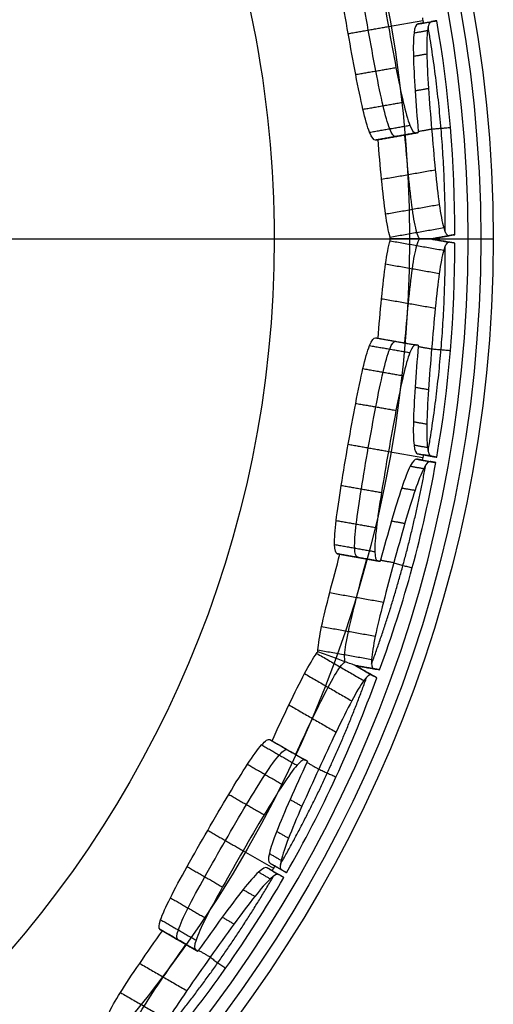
# Model space of a CAD drawing. Header units: millimetres. Extents: x 134 to 326, y 214 to 407.
# Tile 26 of 32: x 291 to 326, y 254 to 327. Entities that reach past the tile are written whole.
import ezdxf

# ---------------------------------------------------------------- set-up
doc = ezdxf.new("R2010")
doc.units = ezdxf.units.MM
doc.layers.add('Default', color=7, linetype='Continuous')

# ---------------------------------------------------------------- blocks, each defined once
blk = doc.blocks.new('Københavner vase Ø18 v15')
at = {"layer": 'Default', "color": 7, "true_color": 0xf6f6f3}
for p, q in [((90, 245), (96.153, 245)), ((94.311, 230), (96.153, 245)), ((52.298, 10), (80.075, 236.219)), ((77.786, 209.1, 44.91), (80.009, 230, 46.193)), ((79.969, 226.5, 46.401), (80.342, 230, 46.616)), ((80.542, 230, 46.27), (80.169, 226.5, 46.055)), ((86.627, 226.5, 31.654), (87.005, 230, 31.873)), ((87.137, 230, 31.51), (86.707, 226.5, 31.434)), ((88.455, 209.1, 15.597), (90.983, 230, 16.043)), ((88.455, 209.1, -15.597), (90.983, 230, -16.043)), ((91.017, 226.5, 16.252), (91.44, 230, 16.326)), ((91.509, 230, 15.932), (91.086, 226.5, 15.858)), ((91.086, 226.5, -15.858), (91.509, 230, -15.932)), ((91.564, 230), (94.311, 230)), ((92.229, 226.5, 0.117), (92.66, 230, 0.193)), ((92.66, 230, -0.193), (92.229, 226.5, -0.117)), ((79.729, 228.31, 46.262), (80.582, 228.19, 46.755)), ((79.929, 228.31, 45.916), (80.782, 228.19, 46.409)), ((86.042, 228.362, 31.317), (87.392, 228.167, 32.096)), ((86.042, 228.361, 31.317), (87.577, 228.167, 31.588)), ((90.743, 228.31, 16.204), (91.713, 228.19, 16.375)), ((90.813, 228.31, 15.81), (91.783, 228.19, 15.981)), ((90.813, 228.31, -15.81), (91.783, 228.19, -15.981)), ((91.564, 228.362), (93.099, 228.167, 0.271)), ((91.564, 228.361), (93.099, 228.167, -0.271)), ((60.532, -5), (88.614, 223.711)), ((73.158, 218.65, 51.533), (72.998, 217.15, 51.441)), ((81.048, 217.15, 37.498), (81.208, 218.65, 37.59)), ((86.372, 218.65, 23.404), (86.189, 217.15, 23.372)), ((88.985, 217.15, 7.516), (89.167, 218.65, 7.548)), ((89.167, 218.65, -7.548), (88.985, 217.15, -7.516)), ((71.799, 218.082, 50.748), (74.358, 217.718, 52.226)), ((79.849, 218.082, 36.805), (82.408, 217.718, 38.283)), ((84.825, 218.082, 23.131), (87.736, 217.718, 23.644)), ((87.621, 218.082, 7.276), (90.531, 217.718, 7.789)), ((87.621, 218.082, -7.276), (90.531, 217.718, -7.789))]:
    blk.add_line(p, q, dxfattribs=at)
at = {"layer": 'Default', "color": 7, "true_color": 0xf6f6f3, "extrusion": (0, 1, 0)}
blk.add_circle((0, 0, 237.5), 95.232, dxfattribs=at)
at = {"layer": 'Default', "color": 7, "true_color": 0xf6f6f3, "extrusion": (0, -1, 0)}
for centre, radius, start, end in [((0, 0, -245), 96.153, 0, 180), ((0, 0, -245), 96.153, 180, 0), ((0, 0, -245), 90, 270, 90), ((0, 0, -236.219), 80.075, 0, 90), ((0, 0, -236.219), 80.075, 270, 0)]:
    blk.add_arc(centre, radius, start, end, dxfattribs=at)
at = {"layer": 'Default', "color": 7, "true_color": 0xf6f6f3, "extrusion": (0, 0, -1)}
blk.add_arc((-90, 235), 10, 7, 90, dxfattribs=at)
at = {"layer": 'Default', "color": 7, "true_color": 0xf6f6f3, "extrusion": (0, 1, 0)}
for centre, radius, start, end in [((0, 0, 230), 94.311, 180, 0), ((0, 0, 230), 94.311, 0, 180), ((-3.464, 2, 230), 89.386, 139.7537, 149.8718), ((-3.464, 2, 230), 89.386, 150.1282, 160.2463), ((-3.939, 0.695, 230), 89.386, 159.7537, 169.8718), ((-3.939, 0.695, 230), 89.386, 170.1282, 180.2463), ((-3.939, -0.695, 230), 89.386, 179.7537, 189.8718)]:
    blk.add_arc(centre, radius, start, end, dxfattribs=at)
at = {"layer": 'Default', "color": 7, "true_color": 0xf6f6f3, "extrusion": (-3.27025e-07, -1, -1.88802e-07)}
blk.add_arc((2.598, 1.5, -230), 89.386, 29.8718, 30.1282, dxfattribs=at)
at = {"layer": 'Default', "color": 7, "true_color": 0xf6f6f3, "extrusion": (-3.71877e-07, -1, -6.55669e-08)}
blk.add_arc((2.954, 0.521, -230), 89.386, 9.8718, 10.1282, dxfattribs=at)
at = {"layer": 'Default', "color": 7, "true_color": 0xf6f6f3, "extrusion": (-3.71876e-07, -1, 6.55768e-08)}
blk.add_arc((2.954, -0.521, -230), 89.386, 349.8718, 350.1282, dxfattribs=at)
at = {"layer": 'Default', "color": 7, "true_color": 0xf6f6f3}
for points, degree in [([(75.362, 218.65, 52.728), (76.501, 230, 53.532)], 1), ([(79.908, 230, 46.366), (79.536, 226.5, 46.151)], 1), ([(79.736, 226.5, 45.805), (80.108, 230, 46.02)], 1), ([(79.908, 230, 46.366), (80.775, 230, 46.866)], 1), ([(80.975, 230, 46.52), (80.108, 230, 46.02)], 1), ([(80.775, 230, 46.866), (80.402, 226.5, 46.651)], 1), ([(80.602, 226.5, 46.305), (80.975, 230, 46.52)], 1), ([(83.341, 218.65, 38.91), (84.606, 230, 39.494)], 1), ([(87.59, 230, 32.21), (86.042, 230, 31.317)], 1), ([(86.042, 226.5, 31.317), (86.042, 230, 31.317)], 1), ([(86.042, 230, 31.317), (87.802, 230, 31.627)], 1), ([(88.85, 218.65, 23.779), (90.194, 230, 24.145)], 1), ([(90.948, 230, 16.24), (90.524, 226.5, 16.165)], 1), ([(90.594, 226.5, 15.771), (91.017, 230, 15.846)], 1), ([(91.017, 230, -15.846), (90.594, 226.5, -15.771)], 1), ([(90.948, 230, 16.24), (91.932, 230, 16.413)], 1), ([(92.002, 230, 16.019), (91.017, 230, 15.846)], 1), ([(91.017, 230, -15.846), (92.002, 230, -16.019)], 1), ([(91.932, 230, 16.413), (91.509, 226.5, 16.339)], 1), ([(93.324, 230, 0.31), (91.564, 230)], 1), ([(91.564, 226.5), (91.564, 230)], 1), ([(91.564, 230), (93.324, 230, -0.31)], 1), ([(91.579, 226.5, 15.945), (92.002, 230, 16.019)], 1), ([(92.002, 230, -16.019), (91.579, 226.5, -15.945)], 1), ([(91.622, 218.65, 8.068), (93.011, 230, 8.185)], 1), ([(91.622, 218.65, -8.068), (93.011, 230, -8.185)], 1), ([(79.536, 226.5, 46.151), (80.402, 226.5, 46.651)], 1), ([(79.736, 226.5, 45.805), (80.602, 226.5, 46.305)], 1), ([(86.032, 226.328, 31.313), (87.352, 226.328, 31.546)], 1), ([(86.032, 226.328, 31.313), (87.193, 226.328, 31.983)], 1), ([(87.372, 226.5, 31.551), (86.042, 226.5, 31.317)], 1), ([(86.042, 226.5, 31.317), (87.212, 226.5, 31.992)], 1), ([(90.524, 226.5, 16.165), (91.509, 226.5, 16.339)], 1), ([(90.594, 226.5, -15.771), (91.579, 226.5, -15.945)], 1), ([(90.594, 226.5, 15.771), (91.579, 226.5, 15.945)], 1), ([(91.554, 226.328, 0), (92.873, 226.328, -0.233)], 1), ([(91.554, 226.328, 0), (92.873, 226.328, 0.233)], 1), ([(92.894, 226.5, -0.235), (91.564, 226.5)], 1), ([(91.564, 226.5), (92.894, 226.5, 0.235)], 1), ([(78.922, 223.518, 46.476), (79.788, 223.518, 46.976)], 1), ([(79.711, 223.518, 45.11), (80.577, 223.518, 45.61)], 1), ([(83.184, 223.366, 30.42), (86.648, 223.366, 32.42)], 1), ([(83.276, 223.366, 30.166), (87.215, 223.366, 30.861)], 1), ([(88.571, 223.366, -0.135), (92.511, 223.366, -0.83)], 1), ([(88.571, 223.366, 0.135), (92.511, 223.366, 0.83)], 1), ([(90.058, 223.518, 16.68), (91.043, 223.518, 16.854)], 1), ([(90.332, 223.518, -15.127), (91.317, 223.518, -15.301)], 1), ([(90.332, 223.518, 15.127), (91.317, 223.518, 15.301)], 1), ([(68.78, 220.865, 55.316), (72.244, 220.865, 57.316)], 1), ([(77.785, 220.979, 47.761), (78.651, 220.979, 48.261)], 1), ([(80.254, 220.979, 43.483), (81.12, 220.979, 43.983)], 1), ([(82.295, 220.865, 31.907), (85.76, 220.865, 33.907)], 1), ([(83.551, 220.865, 28.456), (87.491, 220.865, 29.151)], 1), ([(88.245, 220.865, -1.836), (92.185, 220.865, -2.531)], 1), ([(88.245, 220.865, 1.836), (92.185, 220.865, 2.531)], 1), ([(89.429, 220.979, 18.277), (90.414, 220.979, 18.45)], 1), ([(90.287, 220.979, -13.412), (91.271, 220.979, -13.586)], 1), ([(90.287, 220.979, 13.412), (91.271, 220.979, 13.586)], 1), ([(70.193, 219.208, 53.176), (73.657, 219.208, 55.176)], 1), ([(76.253, 219.273, 49.782), (77.119, 219.273, 50.282)], 1), ([(81.148, 219.208, 34.201), (84.612, 219.208, 36.201)], 1), ([(81.239, 219.273, 41.146), (82.105, 219.273, 41.646)], 1), ([(84.147, 219.208, 25.962), (88.086, 219.208, 26.657)], 1), ([(87.952, 219.208, -4.384), (91.891, 219.208, -5.078)], 1), ([(87.952, 219.208, 4.384), (91.891, 219.208, 5.078)], 1), ([(88.681, 219.273, 20.699), (89.665, 219.273, 20.873)], 1), ([(90.412, 219.273, -10.88), (91.397, 219.273, -11.053)], 1), ([(90.412, 219.273, 10.88), (91.397, 219.273, 11.053)], 1), ([(71.859, 218.65, 50.783), (71.699, 217.15, 50.691)], 1), ([(74.457, 218.65, 52.283), (73.591, 218.65, 51.783), (72.725, 218.65, 51.283), (71.859, 218.65, 50.783)], 3), ([(74.297, 217.15, 52.191), (74.457, 218.65, 52.283)], 1), ([(74.508, 218.65, 52.212), (75.374, 218.65, 52.712)], 1), ([(79.749, 217.15, 36.748), (79.909, 218.65, 36.84)], 1), ([(79.909, 218.65, 36.84), (80.775, 218.65, 37.34), (81.641, 218.65, 37.84), (82.507, 218.65, 38.34)], 3), ([(82.507, 218.65, 38.34), (82.347, 217.15, 38.248)], 1), ([(82.471, 218.65, 38.42), (83.337, 218.65, 38.92)], 1), ([(84.894, 218.65, 23.143), (84.712, 217.15, 23.111)], 1), ([(87.849, 218.65, 23.664), (86.864, 218.65, 23.491), (85.879, 218.65, 23.317), (84.894, 218.65, 23.143)], 3), ([(87.508, 217.15, 7.256), (87.69, 218.65, 7.288)], 1), ([(87.69, 218.65, -7.288), (87.508, 217.15, -7.256)], 1), ([(87.667, 217.15, 23.632), (87.849, 218.65, 23.664)], 1), ([(87.69, 218.65, 7.288), (88.675, 218.65, 7.462), (89.66, 218.65, 7.635), (90.645, 218.65, 7.809)], 3), ([(90.645, 218.65, -7.809), (89.66, 218.65, -7.635), (88.675, 218.65, -7.462), (87.69, 218.65, -7.288)], 3), ([(87.872, 218.65, 23.58), (88.857, 218.65, 23.753)], 1), ([(90.645, 218.65, 7.809), (90.462, 217.15, 7.777)], 1), ([(90.462, 217.15, -7.777), (90.645, 218.65, -7.809)], 1), ([(90.637, 218.65, -7.896), (91.622, 218.65, -8.07)], 1), ([(90.637, 218.65, 7.896), (91.622, 218.65, 8.07)], 1), ([(71.69, 217.059, 50.685), (74.288, 217.059, 52.185)], 1), ([(74.297, 217.15, 52.191), (71.699, 217.15, 50.691)], 1), ([(79.739, 217.059, 36.743), (82.337, 217.059, 38.243)], 1), ([(79.749, 217.15, 36.748), (82.347, 217.15, 38.248)], 1), ([(84.701, 217.059, 23.109), (87.656, 217.059, 23.63)], 1), ([(87.667, 217.15, 23.632), (84.712, 217.15, 23.111)], 1), ([(87.497, 217.059, 7.254), (90.451, 217.059, 7.775)], 1), ([(87.497, 217.059, -7.254), (90.451, 217.059, -7.775)], 1), ([(87.508, 217.15, 7.256), (90.462, 217.15, 7.777)], 1), ([(90.462, 217.15, -7.777), (87.508, 217.15, -7.256)], 1), ([(71.732, 214.01, 49.973), (74.33, 214.01, 51.473)], 1), ([(79.144, 214.01, 37.135), (81.742, 214.01, 38.635)], 1), ([(84.497, 214.01, 22.426), (87.452, 214.01, 22.947)], 1), ([(87.072, 214.01, 7.826), (90.026, 214.01, 8.347)], 1), ([(87.072, 214.01, -7.826), (90.026, 214.01, -8.347)], 1), ([(72.447, 211.424, 48.361), (75.045, 211.424, 49.861)], 1), ([(78.105, 211.424, 38.561), (80.703, 211.424, 40.061)], 1), ([(84.618, 211.424, 20.666), (87.573, 211.424, 21.187)], 1), ([(86.583, 211.424, 9.522), (89.538, 211.424, 10.043)], 1), ([(86.583, 211.424, -9.522), (89.538, 211.424, -10.043)], 1), ([(73.676, 209.704, 46.069), (76.274, 209.704, 47.569)], 1), ([(76.735, 209.704, 40.771), (79.333, 209.704, 42.271)], 1), ([(84.99, 209.704, 18.092), (87.944, 209.704, 18.613)], 1), ([(86.052, 209.704, 12.067), (89.006, 209.704, 12.588)], 1), ([(86.052, 209.704, -12.067), (89.006, 209.704, -12.588)], 1), ([(75.188, 209.1, 43.41), (77.786, 209.1, 44.91)], 1), ([(85.501, 209.1, 15.076), (88.455, 209.1, 15.597)], 1), ([(85.501, 209.1, -15.076), (88.455, 209.1, -15.597)], 1)]:
    blk.add_open_spline(points, degree=degree, dxfattribs=at)
for points, weights in [([(87.59, 230, 32.21), (87.401, 228.246, 32.101), (87.212, 226.5, 31.992)], [1, 1.00000299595, 1]), ([(87.802, 230, 31.627), (87.587, 228.246, 31.589), (87.372, 226.5, 31.551)], [1, 1.0000029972, 1]), ([(93.324, 230, 0.31), (93.109, 228.246, 0.272), (92.894, 226.5, 0.235)], [1, 1.00000299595, 1]), ([(93.324, 230, -0.31), (93.109, 228.246, -0.272), (92.894, 226.5, -0.235)], [1, 1.0000029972, 1]), ([(71.277, 224.32, 59.158), (76.177, 224.32, 53.345), (80.017, 224.32, 46.782)], [0.99860708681, 0.994941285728, 0.998574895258]), ([(80.522, 224.32, 45.906), (84.286, 224.32, 39.299), (86.871, 224.32, 32.149)], [0.998586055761, 0.994956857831, 0.99862718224]), ([(87.212, 224.32, 31.212), (89.828, 224.32, 24.073), (91.191, 224.32, 16.593)], [0.998670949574, 0.995008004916, 0.998644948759]), ([(91.367, 224.32, 15.597), (92.644, 224.32, 8.102), (92.628, 224.32, 0.498)], [0.998661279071, 0.995036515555, 0.998711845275]), ([(92.628, 224.32, -0.498), (92.644, 224.32, -8.102), (91.367, 224.32, -15.597)], [0.998711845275, 0.995036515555, 0.998661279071])]:
    blk.add_rational_spline(points, weights, degree=2, dxfattribs=at)
for points, knots in [([(80.402, 226.5, 46.651), (80.298, 225.523, 46.591), (80.091, 224.479, 46.695), (79.788, 223.518, 46.976), (79.485, 222.555, 47.258), (79.086, 221.675, 47.716), (78.651, 220.979, 48.261), (78.216, 220.284, 48.804), (77.688, 219.679, 49.505), (77.119, 219.273, 50.282), (76.55, 218.867, 51.058), (75.941, 218.661, 51.909), (75.374, 218.65, 52.712), (74.806, 218.64, 53.514), (74.204, 218.822, 54.375), (73.657, 219.208, 55.176), (73.109, 219.593, 55.977), (72.618, 220.181, 56.718), (72.244, 220.865, 57.316), (71.872, 221.547, 57.913), (71.568, 222.414, 58.447), (71.401, 223.366, 58.829), (71.233, 224.318, 59.211), (71.204, 225.356, 59.442), (71.295, 226.328, 59.519), (71.3, 226.385, 59.524), (71.306, 226.442, 59.528), (71.312, 226.5, 59.532)], [0, 0, 0, 0, 3.100268, 3.100268, 3.100268, 6.202628, 6.202628, 6.202628, 9.296795, 9.296795, 9.296795, 12.390849, 12.390849, 12.390849, 15.484097, 15.484097, 15.484097, 18.576694, 18.576694, 18.576694, 21.658472, 21.658472, 21.658472, 24.740522, 24.740522, 24.740522, 24.914092, 24.914092, 24.914092, 24.914092]), ([(79.536, 226.5, 46.151), (79.432, 225.523, 46.091), (79.225, 224.479, 46.195), (78.922, 223.518, 46.476), (78.619, 222.555, 46.758), (78.22, 221.675, 47.216), (77.785, 220.979, 47.761), (77.35, 220.284, 48.304), (76.822, 219.679, 49.005), (76.253, 219.273, 49.782), (75.684, 218.867, 50.558), (75.075, 218.661, 51.409), (74.508, 218.65, 52.212), (74.491, 218.65, 52.235), (74.474, 218.65, 52.259), (74.457, 218.65, 52.283)], [-12.478452, -12.478452, -12.478452, -12.478452, -9.378182, -9.378182, -9.378182, -6.275821, -6.275821, -6.275821, -3.181655, -3.181655, -3.181655, -0.087603, -0.087603, -0.087603, 0, 0, 0, 0]), ([(82.507, 218.65, 38.34), (82.495, 218.65, 38.367), (82.483, 218.65, 38.393), (82.471, 218.65, 38.42), (82.059, 218.661, 39.312), (81.627, 218.867, 40.265), (81.239, 219.273, 41.146), (80.85, 219.679, 42.027), (80.507, 220.284, 42.836), (80.254, 220.979, 43.483), (80.001, 221.675, 44.132), (79.803, 222.555, 44.707), (79.711, 223.518, 45.11), (79.618, 224.479, 45.513), (79.632, 225.523, 45.745), (79.736, 226.5, 45.805)], [-12.478452, -12.478452, -12.478452, -12.478452, -12.390849, -12.390849, -12.390849, -9.296797, -9.296797, -9.296797, -6.202631, -6.202631, -6.202631, -3.10027, -3.10027, -3.10027, 0, 0, 0, 0]), ([(87.212, 226.5, 31.992), (87.206, 226.442, 31.989), (87.199, 226.385, 31.986), (87.193, 226.328, 31.983), (87.08, 225.356, 31.943), (86.895, 224.318, 32.084), (86.648, 223.366, 32.42), (86.401, 222.414, 32.756), (86.09, 221.547, 33.286), (85.76, 220.865, 33.907), (85.428, 220.181, 34.53), (85.032, 219.593, 35.326), (84.612, 219.208, 36.201), (84.193, 218.822, 37.075), (83.748, 218.64, 38.027), (83.337, 218.65, 38.92), (82.925, 218.661, 39.812), (82.493, 218.867, 40.765), (82.105, 219.273, 41.646), (81.716, 219.679, 42.527), (81.373, 220.284, 43.336), (81.12, 220.979, 43.983), (80.867, 221.675, 44.632), (80.669, 222.555, 45.207), (80.577, 223.518, 45.61), (80.485, 224.479, 46.013), (80.498, 225.523, 46.245), (80.602, 226.5, 46.305)], [0, 0, 0, 0, 0.17357, 0.17357, 0.17357, 3.25562, 3.25562, 3.25562, 6.337398, 6.337398, 6.337398, 9.429995, 9.429995, 9.429995, 12.523243, 12.523243, 12.523243, 15.617297, 15.617297, 15.617297, 18.711464, 18.711464, 18.711464, 21.813824, 21.813824, 21.813824, 24.914092, 24.914092, 24.914092, 24.914092]), ([(86.042, 226.5, 31.317), (86.042, 226.462, 31.317), (86.041, 226.425, 31.316), (86.036, 226.357, 31.314), (86.032, 226.326, 31.313), (86.023, 226.26, 31.31), (86.017, 226.225, 31.308), (85.996, 226.129, 31.3), (85.98, 226.07, 31.294), (85.916, 225.882, 31.271), (85.858, 225.759, 31.25), (85.673, 225.448, 31.182), (85.526, 225.269, 31.129), (85.076, 224.807, 30.965), (84.719, 224.542, 30.835), (84.019, 224.095, 30.58), (83.642, 223.891, 30.443), (83.27, 223.711, 30.308)], [0, 0, 0, 0, 0.113878, 0.113878, 0.207734, 0.207734, 0.316053, 0.316053, 0.505339, 0.505339, 0.921135, 0.921135, 1.622454, 1.622454, 2.939419, 2.939419, 4.262764, 4.262764, 4.262764, 4.262764]), ([(91.509, 226.5, 16.339), (91.391, 225.523, 16.318), (91.231, 224.479, 16.486), (91.043, 223.518, 16.854), (90.855, 222.555, 17.222), (90.637, 221.675, 17.79), (90.414, 220.979, 18.45), (90.191, 220.284, 19.109), (89.934, 219.679, 19.949), (89.665, 219.273, 20.873), (89.397, 218.867, 21.797), (89.115, 218.661, 22.805), (88.857, 218.65, 23.753), (88.598, 218.64, 24.701), (88.327, 218.822, 25.717), (88.086, 219.208, 26.657), (87.846, 219.593, 27.596), (87.637, 220.181, 28.461), (87.491, 220.865, 29.151), (87.345, 221.547, 29.839), (87.242, 222.414, 30.445), (87.215, 223.366, 30.861), (87.189, 224.318, 31.277), (87.24, 225.356, 31.504), (87.352, 226.328, 31.546), (87.358, 226.385, 31.548), (87.365, 226.442, 31.55), (87.372, 226.5, 31.551)], [0, 0, 0, 0, 3.100268, 3.100268, 3.100268, 6.202628, 6.202628, 6.202628, 9.296795, 9.296795, 9.296795, 12.390849, 12.390849, 12.390849, 15.484097, 15.484097, 15.484097, 18.576694, 18.576694, 18.576694, 21.658472, 21.658472, 21.658472, 24.740522, 24.740522, 24.740522, 24.914092, 24.914092, 24.914092, 24.914092]), ([(90.524, 226.5, 16.165), (90.406, 225.523, 16.144), (90.247, 224.479, 16.313), (90.058, 223.518, 16.68), (89.87, 222.555, 17.049), (89.652, 221.675, 17.616), (89.429, 220.979, 18.277), (89.206, 220.284, 18.935), (88.949, 219.679, 19.775), (88.681, 219.273, 20.699), (88.412, 218.867, 21.623), (88.131, 218.661, 22.632), (87.872, 218.65, 23.58), (87.864, 218.65, 23.608), (87.857, 218.65, 23.636), (87.849, 218.65, 23.664)], [-12.478452, -12.478452, -12.478452, -12.478452, -9.378182, -9.378182, -9.378182, -6.275821, -6.275821, -6.275821, -3.181655, -3.181655, -3.181655, -0.087603, -0.087603, -0.087603, 0, 0, 0, 0]), ([(91.564, 226.5), (91.564, 226.462), (91.563, 226.425), (91.557, 226.357), (91.554, 226.326), (91.544, 226.26), (91.537, 226.225), (91.515, 226.129), (91.498, 226.07), (91.43, 225.882), (91.368, 225.759), (91.171, 225.448), (91.015, 225.269), (90.536, 224.807), (90.156, 224.542), (89.411, 224.095), (89.01, 223.891), (88.614, 223.711)], [0, 0, 0, 0, 0.113878, 0.113878, 0.207734, 0.207734, 0.316053, 0.316053, 0.505339, 0.505339, 0.921135, 0.921135, 1.622454, 1.622454, 2.939419, 2.939419, 4.262764, 4.262764, 4.262764, 4.262764]), ([(90.594, 226.5, -15.771), (90.476, 225.523, -15.75), (90.383, 224.479, -15.537), (90.332, 223.518, -15.127), (90.281, 222.555, -14.717), (90.27, 221.675, -14.109), (90.287, 220.979, -13.412), (90.303, 220.284, -12.717), (90.348, 219.679, -11.84), (90.412, 219.273, -10.88), (90.476, 218.867, -9.919), (90.556, 218.661, -8.876), (90.637, 218.65, -7.896), (90.64, 218.65, -7.867), (90.642, 218.65, -7.838), (90.645, 218.65, -7.809)], [-12.478452, -12.478452, -12.478452, -12.478452, -9.378182, -9.378182, -9.378182, -6.275821, -6.275821, -6.275821, -3.181655, -3.181655, -3.181655, -0.087603, -0.087603, -0.087603, 0, 0, 0, 0]), ([(90.645, 218.65, 7.809), (90.642, 218.65, 7.838), (90.64, 218.65, 7.867), (90.637, 218.65, 7.896), (90.556, 218.661, 8.876), (90.476, 218.867, 9.919), (90.412, 219.273, 10.88), (90.348, 219.679, 11.84), (90.303, 220.284, 12.717), (90.287, 220.979, 13.412), (90.27, 221.675, 14.109), (90.281, 222.555, 14.717), (90.332, 223.518, 15.127), (90.383, 224.479, 15.537), (90.476, 225.523, 15.75), (90.594, 226.5, 15.771)], [-12.478452, -12.478452, -12.478452, -12.478452, -12.390849, -12.390849, -12.390849, -9.296797, -9.296797, -9.296797, -6.202631, -6.202631, -6.202631, -3.10027, -3.10027, -3.10027, 0, 0, 0, 0]), ([(91.579, 226.5, -15.945), (91.46, 225.523, -15.924), (91.368, 224.479, -15.711), (91.317, 223.518, -15.301), (91.266, 222.555, -14.891), (91.255, 221.675, -14.283), (91.271, 220.979, -13.586), (91.288, 220.284, -12.891), (91.333, 219.679, -12.014), (91.397, 219.273, -11.053), (91.46, 218.867, -10.093), (91.541, 218.661, -9.049), (91.622, 218.65, -8.07), (91.703, 218.64, -7.091), (91.795, 218.822, -6.044), (91.891, 219.208, -5.078), (91.986, 219.593, -4.113), (92.086, 220.181, -3.229), (92.185, 220.865, -2.531), (92.283, 221.547, -1.834), (92.393, 222.414, -1.23), (92.511, 223.366, -0.83), (92.628, 224.318, -0.429), (92.754, 225.356, -0.233), (92.873, 226.328, -0.233), (92.88, 226.385, -0.233), (92.887, 226.442, -0.233), (92.894, 226.5, -0.235)], [0, 0, 0, 0, 3.100268, 3.100268, 3.100268, 6.202628, 6.202628, 6.202628, 9.296795, 9.296795, 9.296795, 12.390849, 12.390849, 12.390849, 15.484097, 15.484097, 15.484097, 18.576694, 18.576694, 18.576694, 21.658472, 21.658472, 21.658472, 24.740522, 24.740522, 24.740522, 24.914092, 24.914092, 24.914092, 24.914092]), ([(92.894, 226.5, 0.235), (92.887, 226.442, 0.233), (92.88, 226.385, 0.233), (92.873, 226.328, 0.233), (92.754, 225.356, 0.233), (92.628, 224.318, 0.429), (92.511, 223.366, 0.83), (92.393, 222.414, 1.23), (92.283, 221.547, 1.834), (92.185, 220.865, 2.531), (92.086, 220.181, 3.229), (91.986, 219.593, 4.113), (91.891, 219.208, 5.078), (91.795, 218.822, 6.044), (91.703, 218.64, 7.091), (91.622, 218.65, 8.07), (91.541, 218.661, 9.049), (91.46, 218.867, 10.093), (91.397, 219.273, 11.053), (91.333, 219.679, 12.014), (91.288, 220.284, 12.891), (91.271, 220.979, 13.586), (91.255, 221.675, 14.283), (91.266, 222.555, 14.891), (91.317, 223.518, 15.301), (91.368, 224.479, 15.711), (91.46, 225.523, 15.924), (91.579, 226.5, 15.945)], [0, 0, 0, 0, 0.17357, 0.17357, 0.17357, 3.25562, 3.25562, 3.25562, 6.337398, 6.337398, 6.337398, 9.429995, 9.429995, 9.429995, 12.523243, 12.523243, 12.523243, 15.617297, 15.617297, 15.617297, 18.711464, 18.711464, 18.711464, 21.813824, 21.813824, 21.813824, 24.914092, 24.914092, 24.914092, 24.914092]), ([(69.514, 225.011, 58.327), (69.525, 224.453, 58.208), (69.575, 223.897, 58.042), (69.836, 222.414, 57.447), (70.14, 221.547, 56.913), (70.886, 220.181, 55.718), (71.377, 219.593, 54.977), (72.456, 218.834, 53.399), (73.039, 218.651, 52.565), (73.591, 218.65, 51.783)], [0.130154, 0.130154, 0.130154, 0.130154, 0.293827, 0.293827, 0.587654, 0.587654, 0.882457, 0.882457, 1.168519, 1.168519, 1.168519, 1.168519]), ([(81.641, 218.65, 37.84), (82.042, 218.651, 36.971), (82.473, 218.834, 36.049), (83.3, 219.593, 34.326), (83.696, 220.181, 33.53), (84.358, 221.547, 32.286), (84.668, 222.414, 31.756), (85.054, 223.897, 31.233), (85.172, 224.453, 31.106), (85.269, 225.011, 31.038)], [-3.571995, -3.571995, -3.571995, -3.571995, -3.285933, -3.285933, -2.99113, -2.99113, -2.697303, -2.697303, -2.53363, -2.53363, -2.53363, -2.53363]), ([(85.271, 225.011, 31.034), (85.24, 224.453, 30.919), (85.231, 223.897, 30.746), (85.272, 222.414, 30.097), (85.375, 221.547, 29.492), (85.667, 220.181, 28.113), (85.876, 219.593, 27.249), (86.35, 218.834, 25.397), (86.612, 218.651, 24.414), (86.864, 218.65, 23.491)], [0.130154, 0.130154, 0.130154, 0.130154, 0.293827, 0.293827, 0.587654, 0.587654, 0.882457, 0.882457, 1.168519, 1.168519, 1.168519, 1.168519]), ([(90.742, 225.011, -0.002), (90.674, 224.453, -0.1), (90.606, 223.897, -0.259), (90.423, 222.414, -0.883), (90.313, 221.547, -1.487), (90.116, 220.181, -2.882), (90.017, 219.593, -3.766), (89.829, 218.834, -5.668), (89.739, 218.651, -6.681), (89.66, 218.65, -7.635)], [0.130154, 0.130154, 0.130154, 0.130154, 0.293827, 0.293827, 0.587654, 0.587654, 0.882457, 0.882457, 1.168519, 1.168519, 1.168519, 1.168519]), ([(89.66, 218.65, 7.635), (89.739, 218.651, 6.681), (89.829, 218.834, 5.668), (90.017, 219.593, 3.766), (90.116, 220.181, 2.882), (90.313, 221.547, 1.487), (90.423, 222.414, 0.883), (90.606, 223.897, 0.259), (90.674, 224.453, 0.1), (90.742, 225.011, 0.002)], [-3.571995, -3.571995, -3.571995, -3.571995, -3.285933, -3.285933, -2.99113, -2.99113, -2.697303, -2.697303, -2.53363, -2.53363, -2.53363, -2.53363]), ([(67.882, 223.711, 56.96), (67.898, 223.595, 56.918), (67.916, 223.48, 56.875), (67.936, 223.366, 56.829), (68.104, 222.414, 56.447), (68.408, 221.547, 55.913), (68.78, 220.865, 55.317), (69.154, 220.181, 54.718), (69.645, 219.593, 53.977), (70.193, 219.207, 53.176), (70.724, 218.834, 52.399), (71.307, 218.651, 51.565), (71.859, 218.65, 50.783)], [0, 0, 0, 0, 0.372494, 0.372494, 0.372494, 3.454249, 3.454249, 3.454249, 6.546848, 6.546848, 6.546848, 9.550869, 9.550869, 9.550869, 9.550869]), ([(79.909, 218.65, 36.84), (80.31, 218.651, 35.971), (80.741, 218.834, 35.049), (81.148, 219.207, 34.201), (81.568, 219.593, 33.326), (81.964, 220.181, 32.53), (82.296, 220.865, 31.907), (82.626, 221.547, 31.286), (82.936, 222.414, 30.756), (83.184, 223.366, 30.42), (83.213, 223.48, 30.38), (83.242, 223.595, 30.343), (83.27, 223.711, 30.308)], [0, 0, 0, 0, 3.00402, 3.00402, 3.00402, 6.096619, 6.096619, 6.096619, 9.178375, 9.178375, 9.178375, 9.550869, 9.550869, 9.550869, 9.550869]), ([(83.27, 223.711, 30.308), (83.271, 223.595, 30.263), (83.273, 223.48, 30.216), (83.276, 223.366, 30.166), (83.303, 222.414, 29.75), (83.406, 221.547, 29.144), (83.551, 220.865, 28.456), (83.698, 220.181, 27.766), (83.906, 219.593, 26.902), (84.147, 219.207, 25.962), (84.38, 218.834, 25.05), (84.643, 218.651, 24.067), (84.894, 218.65, 23.143)], [0, 0, 0, 0, 0.372494, 0.372494, 0.372494, 3.454249, 3.454249, 3.454249, 6.546848, 6.546848, 6.546848, 9.550869, 9.550869, 9.550869, 9.550869]), ([(88.614, 223.711), (88.6, 223.595, -0.042), (88.585, 223.48, -0.087), (88.571, 223.366, -0.135), (88.454, 222.414, -0.535), (88.344, 221.547, -1.14), (88.245, 220.865, -1.836), (88.147, 220.181, -2.535), (88.047, 219.593, -3.418), (87.952, 219.207, -4.384), (87.859, 218.834, -5.32), (87.769, 218.651, -6.334), (87.69, 218.65, -7.288)], [0, 0, 0, 0, 0.372494, 0.372494, 0.372494, 3.454249, 3.454249, 3.454249, 6.546848, 6.546848, 6.546848, 9.550869, 9.550869, 9.550869, 9.550869]), ([(87.69, 218.65, 7.288), (87.769, 218.651, 6.334), (87.859, 218.834, 5.32), (87.952, 219.207, 4.384), (88.047, 219.593, 3.418), (88.147, 220.181, 2.535), (88.245, 220.865, 1.836), (88.344, 221.547, 1.14), (88.454, 222.414, 0.535), (88.571, 223.366, 0.135), (88.585, 223.48, 0.087), (88.6, 223.595, 0.042), (88.614, 223.711)], [0, 0, 0, 0, 3.00402, 3.00402, 3.00402, 6.096619, 6.096619, 6.096619, 9.178375, 9.178375, 9.178375, 9.550869, 9.550869, 9.550869, 9.550869]), ([(71.699, 217.15, 50.691), (71.696, 217.12, 50.689), (71.693, 217.09, 50.687), (71.69, 217.059, 50.685), (71.589, 216.06, 50.614), (71.598, 214.992, 50.376), (71.732, 214.01, 49.973), (71.865, 213.028, 49.57), (72.124, 212.131, 49.001), (72.447, 211.424, 48.361), (72.769, 210.719, 47.723), (73.197, 210.109, 46.93), (73.676, 209.704, 46.069), (74.156, 209.299, 45.208), (74.687, 209.1, 44.279), (75.188, 209.1, 43.41), (75.69, 209.1, 42.541), (76.229, 209.299, 41.617), (76.735, 209.704, 40.771), (77.241, 210.109, 39.925), (77.714, 210.719, 39.158), (78.105, 211.424, 38.561), (78.498, 212.131, 37.961), (78.862, 213.028, 37.452), (79.144, 214.01, 37.135), (79.426, 214.992, 36.817), (79.628, 216.06, 36.691), (79.739, 217.059, 36.743), (79.742, 217.09, 36.744), (79.746, 217.12, 36.746), (79.749, 217.15, 36.748)], [-0.009112, -0.009112, -0.009112, -0.009112, -0.000408, -0.000408, -0.000408, 0.301898, 0.301898, 0.301898, 0.604161, 0.604161, 0.604161, 0.90516, 0.90516, 0.90516, 1.206163, 1.206163, 1.206163, 1.507166, 1.507166, 1.507166, 1.808164, 1.808164, 1.808164, 2.110428, 2.110428, 2.110428, 2.412733, 2.412733, 2.412733, 2.421437, 2.421437, 2.421437, 2.421437]), ([(72.998, 217.15, 51.441), (72.995, 217.12, 51.439), (72.992, 217.09, 51.437), (72.989, 217.059, 51.435), (72.888, 216.06, 51.364), (72.897, 214.992, 51.126), (73.164, 213.028, 50.32), (73.423, 212.131, 49.751), (74.068, 210.719, 48.473), (74.496, 210.109, 47.68), (75.455, 209.299, 45.958), (75.986, 209.1, 45.029), (76.989, 209.1, 43.291), (77.528, 209.299, 42.367), (78.54, 210.109, 40.675), (79.013, 210.719, 39.908), (79.797, 212.131, 38.711), (80.161, 213.028, 38.202), (80.725, 214.992, 37.567), (80.927, 216.06, 37.441), (81.041, 217.09, 37.494), (81.045, 217.12, 37.496), (81.048, 217.15, 37.498)], [-0.009112, -0.009112, -0.009112, -0.009112, 0, 0, 0, 0.302186, 0.302186, 0.604372, 0.604372, 0.905267, 0.905267, 1.206163, 1.206163, 1.507058, 1.507058, 1.807953, 1.807953, 2.110139, 2.110139, 2.412325, 2.412325, 2.421437, 2.421437, 2.421437, 2.421437]), ([(82.347, 217.15, 38.248), (82.344, 217.12, 38.246), (82.341, 217.09, 38.244), (82.337, 217.059, 38.243), (82.226, 216.06, 38.191), (82.024, 214.992, 38.317), (81.742, 214.01, 38.635), (81.46, 213.028, 38.952), (81.096, 212.131, 39.461), (80.703, 211.424, 40.061), (80.312, 210.719, 40.658), (79.839, 210.109, 41.425), (79.333, 209.704, 42.271), (78.828, 209.299, 43.117), (78.288, 209.1, 44.041), (77.786, 209.1, 44.91), (77.285, 209.1, 45.779), (76.754, 209.299, 46.708), (76.274, 209.704, 47.569), (75.795, 210.109, 48.43), (75.367, 210.719, 49.223), (75.045, 211.424, 49.861), (74.722, 212.131, 50.501), (74.463, 213.028, 51.07), (74.33, 214.01, 51.473), (74.196, 214.992, 51.876), (74.187, 216.06, 52.114), (74.288, 217.059, 52.185), (74.291, 217.09, 52.187), (74.294, 217.12, 52.189), (74.297, 217.15, 52.191)], [-2.421437, -2.421437, -2.421437, -2.421437, -2.412733, -2.412733, -2.412733, -2.110428, -2.110428, -2.110428, -1.808164, -1.808164, -1.808164, -1.507166, -1.507166, -1.507166, -1.206163, -1.206163, -1.206163, -0.90516, -0.90516, -0.90516, -0.604161, -0.604161, -0.604161, -0.301898, -0.301898, -0.301898, 0.000408, 0.000408, 0.000408, 0.009112, 0.009112, 0.009112, 0.009112]), ([(84.712, 217.15, 23.111), (84.709, 217.12, 23.111), (84.705, 217.09, 23.11), (84.701, 217.059, 23.109), (84.583, 216.06, 23.076), (84.51, 214.992, 22.85), (84.497, 214.01, 22.426), (84.485, 213.028, 22.001), (84.534, 212.131, 21.378), (84.618, 211.424, 20.666), (84.702, 210.719, 19.957), (84.833, 210.109, 19.065), (84.99, 209.704, 18.092), (85.146, 209.299, 17.119), (85.327, 209.1, 16.064), (85.501, 209.1, 15.076), (85.675, 209.1, 14.088), (85.866, 209.299, 13.035), (86.052, 209.704, 12.067), (86.238, 210.109, 11.099), (86.42, 210.719, 10.217), (86.583, 211.424, 9.522), (86.747, 212.131, 8.824), (86.915, 213.028, 8.221), (87.072, 214.01, 7.826), (87.228, 214.992, 7.432), (87.375, 216.06, 7.244), (87.497, 217.059, 7.254), (87.501, 217.09, 7.255), (87.504, 217.12, 7.255), (87.508, 217.15, 7.256)], [-0.009112, -0.009112, -0.009112, -0.009112, -0.000408, -0.000408, -0.000408, 0.301898, 0.301898, 0.301898, 0.604161, 0.604161, 0.604161, 0.90516, 0.90516, 0.90516, 1.206163, 1.206163, 1.206163, 1.507166, 1.507166, 1.507166, 1.808164, 1.808164, 1.808164, 2.110428, 2.110428, 2.110428, 2.412733, 2.412733, 2.412733, 2.421437, 2.421437, 2.421437, 2.421437]), ([(87.508, 217.15, -7.256), (87.504, 217.12, -7.255), (87.501, 217.09, -7.255), (87.497, 217.059, -7.254), (87.375, 216.06, -7.244), (87.228, 214.992, -7.432), (87.072, 214.01, -7.826), (86.915, 213.028, -8.221), (86.747, 212.131, -8.824), (86.583, 211.424, -9.522), (86.42, 210.719, -10.217), (86.238, 210.109, -11.099), (86.052, 209.704, -12.067), (85.866, 209.299, -13.035), (85.675, 209.1, -14.088), (85.501, 209.1, -15.076), (85.327, 209.1, -16.064), (85.146, 209.299, -17.119), (84.99, 209.704, -18.092), (84.833, 210.109, -19.065), (84.702, 210.719, -19.957), (84.618, 211.424, -20.666), (84.534, 212.131, -21.378), (84.485, 213.028, -22.001), (84.497, 214.01, -22.426), (84.51, 214.992, -22.85), (84.583, 216.06, -23.076), (84.701, 217.059, -23.109), (84.705, 217.09, -23.11), (84.709, 217.12, -23.111), (84.712, 217.15, -23.111)], [-0.009112, -0.009112, -0.009112, -0.009112, -0.000408, -0.000408, -0.000408, 0.301898, 0.301898, 0.301898, 0.604161, 0.604161, 0.604161, 0.90516, 0.90516, 0.90516, 1.206163, 1.206163, 1.206163, 1.507166, 1.507166, 1.507166, 1.808164, 1.808164, 1.808164, 2.110428, 2.110428, 2.110428, 2.412733, 2.412733, 2.412733, 2.421437, 2.421437, 2.421437, 2.421437]), ([(86.189, 217.15, 23.372), (86.186, 217.12, 23.371), (86.182, 217.09, 23.37), (86.179, 217.059, 23.369), (86.06, 216.06, 23.337), (85.987, 214.992, 23.111), (85.963, 213.028, 22.262), (86.011, 212.131, 21.638), (86.18, 210.719, 20.217), (86.311, 210.109, 19.326), (86.623, 209.299, 17.379), (86.804, 209.1, 16.324), (87.152, 209.1, 14.349), (87.343, 209.299, 13.296), (87.715, 210.109, 11.36), (87.897, 210.719, 10.477), (88.225, 212.131, 9.084), (88.392, 213.028, 8.482), (88.706, 214.992, 7.692), (88.852, 216.06, 7.505), (88.978, 217.09, 7.515), (88.982, 217.12, 7.516), (88.985, 217.15, 7.516)], [-0.009112, -0.009112, -0.009112, -0.009112, 0, 0, 0, 0.302186, 0.302186, 0.604372, 0.604372, 0.905267, 0.905267, 1.206163, 1.206163, 1.507058, 1.507058, 1.807953, 1.807953, 2.110139, 2.110139, 2.412325, 2.412325, 2.421437, 2.421437, 2.421437, 2.421437]), ([(88.985, 217.15, -7.516), (88.982, 217.12, -7.516), (88.978, 217.09, -7.515), (88.974, 217.059, -7.515), (88.852, 216.06, -7.505), (88.706, 214.992, -7.692), (88.392, 213.028, -8.482), (88.225, 212.131, -9.084), (87.897, 210.719, -10.477), (87.715, 210.109, -11.36), (87.343, 209.299, -13.296), (87.152, 209.1, -14.349), (86.804, 209.1, -16.324), (86.623, 209.299, -17.379), (86.311, 210.109, -19.326), (86.18, 210.719, -20.217), (86.011, 212.131, -21.638), (85.963, 213.028, -22.262), (85.987, 214.992, -23.111), (86.06, 216.06, -23.337), (86.182, 217.09, -23.37), (86.186, 217.12, -23.371), (86.189, 217.15, -23.372)], [-0.009112, -0.009112, -0.009112, -0.009112, 0, 0, 0, 0.302186, 0.302186, 0.604372, 0.604372, 0.905267, 0.905267, 1.206163, 1.206163, 1.507058, 1.507058, 1.807953, 1.807953, 2.110139, 2.110139, 2.412325, 2.412325, 2.421437, 2.421437, 2.421437, 2.421437]), ([(90.462, 217.15, 7.777), (90.459, 217.12, 7.776), (90.455, 217.09, 7.776), (90.451, 217.059, 7.775), (90.329, 216.06, 7.765), (90.183, 214.992, 7.952), (90.026, 214.01, 8.347), (89.87, 213.028, 8.742), (89.702, 212.131, 9.345), (89.538, 211.424, 10.043), (89.374, 210.719, 10.738), (89.192, 210.109, 11.62), (89.006, 209.704, 12.588), (88.821, 209.299, 13.556), (88.629, 209.1, 14.609), (88.455, 209.1, 15.597), (88.281, 209.1, 16.585), (88.1, 209.299, 17.64), (87.944, 209.704, 18.613), (87.788, 210.109, 19.586), (87.657, 210.719, 20.478), (87.573, 211.424, 21.187), (87.488, 212.131, 21.899), (87.44, 213.028, 22.522), (87.452, 214.01, 22.947), (87.464, 214.992, 23.371), (87.537, 216.06, 23.597), (87.656, 217.059, 23.63), (87.659, 217.09, 23.631), (87.663, 217.12, 23.632), (87.667, 217.15, 23.632)], [-2.421437, -2.421437, -2.421437, -2.421437, -2.412733, -2.412733, -2.412733, -2.110428, -2.110428, -2.110428, -1.808164, -1.808164, -1.808164, -1.507166, -1.507166, -1.507166, -1.206163, -1.206163, -1.206163, -0.90516, -0.90516, -0.90516, -0.604161, -0.604161, -0.604161, -0.301898, -0.301898, -0.301898, 0.000408, 0.000408, 0.000408, 0.009112, 0.009112, 0.009112, 0.009112]), ([(87.667, 217.15, -23.632), (87.663, 217.12, -23.632), (87.659, 217.09, -23.631), (87.656, 217.059, -23.63), (87.537, 216.06, -23.597), (87.464, 214.992, -23.371), (87.452, 214.01, -22.947), (87.44, 213.028, -22.522), (87.488, 212.131, -21.899), (87.573, 211.424, -21.187), (87.657, 210.719, -20.478), (87.788, 210.109, -19.586), (87.944, 209.704, -18.613), (88.1, 209.299, -17.64), (88.281, 209.1, -16.585), (88.455, 209.1, -15.597), (88.629, 209.1, -14.609), (88.821, 209.299, -13.556), (89.006, 209.704, -12.588), (89.192, 210.109, -11.62), (89.374, 210.719, -10.738), (89.538, 211.424, -10.043), (89.702, 212.131, -9.345), (89.87, 213.028, -8.742), (90.026, 214.01, -8.347), (90.183, 214.992, -7.952), (90.329, 216.06, -7.765), (90.451, 217.059, -7.775), (90.455, 217.09, -7.776), (90.459, 217.12, -7.776), (90.462, 217.15, -7.777)], [-2.421437, -2.421437, -2.421437, -2.421437, -2.412733, -2.412733, -2.412733, -2.110428, -2.110428, -2.110428, -1.808164, -1.808164, -1.808164, -1.507166, -1.507166, -1.507166, -1.206163, -1.206163, -1.206163, -0.90516, -0.90516, -0.90516, -0.604161, -0.604161, -0.604161, -0.301898, -0.301898, -0.301898, 0.000408, 0.000408, 0.000408, 0.009112, 0.009112, 0.009112, 0.009112])]:
    blk.add_open_spline(points, degree=3, knots=knots, dxfattribs=at)

msp = doc.modelspace()

# ---------------------------------------------------------------- block references
at = {"layer": 'Default', "extrusion": (0, -1, -8.75421e-16)}
msp.add_blockref('Københavner vase Ø18 v15', (229.734, -120, -310.65), dxfattribs=at)

doc.saveas('drawing.dxf')
